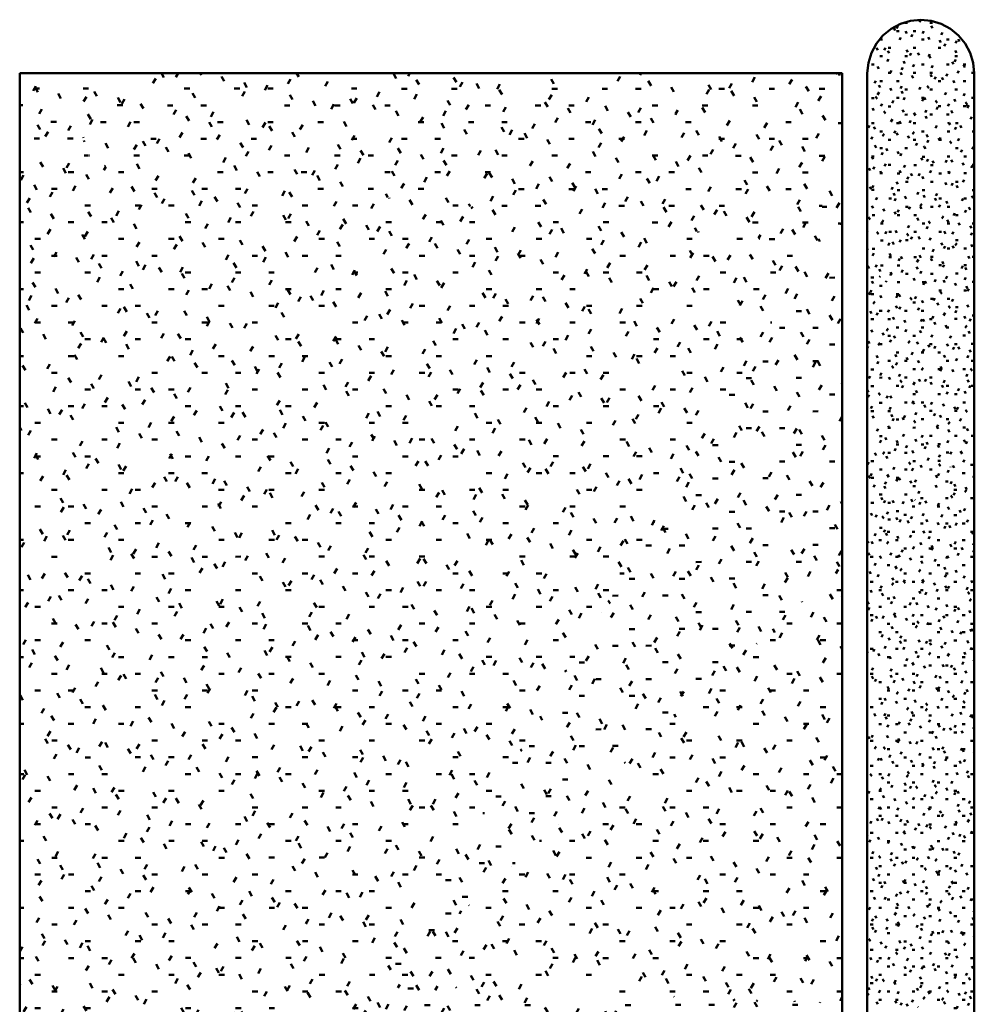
# Model space of a CAD drawing. Header units: millimetres. Extents: x -44271 to 51900, y -56710 to 25730.
# Tile 15 of 61: x -20922 to -15122, y -30965 to -24982. Entities that reach past the tile are written whole.
import ezdxf

# ---------------------------------------------------------------- set-up
doc = ezdxf.new("R2010")
doc.units = ezdxf.units.MM
doc.layers.add('A-DETL-MBND', color=5, linetype='Continuous', lineweight=50)

msp = doc.modelspace()

# ---------------------------------------------------------------- hatches: boundary and pattern name
at = {"layer": 'A-DETL-MBND'}
h = msp.add_hatch(dxfattribs=at)
h.set_pattern_fill('FP_383', color=256, style=0, pattern_type=2)
h.set_pattern_definition([(0.09264, (-41.146, 12.375), (202.65562, 51.115735), [16.719, -135.273, 16.719, -945.898]), (0.09264, (-41.146, 12.375), (202.65562, 51.115735), [-168.711, -135.273, 16.719, -287.265, -506.641]), (0.09264, (-41.146, 12.375), (202.65562, 51.115735), [-607.969, 16.719, -135.273, 16.719, -337.929]), (0.09264, (-41.146, 12.375), (202.65562, 51.115735), [-776.68, -84.609, 16.719, -236.601]), (119.963, (34.85, 37.89), (-145.20494, 150.30419), [16.738, -135.426, 16.738, -946.966]), (119.963, (34.85, 37.89), (-145.20494, 150.30419), [-168.902, -135.426, 16.738, -287.59, -507.213]), (119.963, (34.85, 37.89), (-145.20494, 150.30419), [-608.655, 16.738, -135.426, 16.738, -338.311]), (119.963, (34.85, 37.89), (-145.20494, 150.30419), [-777.557, -84.705, 16.738, -236.868]), (240.084, (60.18, 139.51), (-57.45028, -201.42062), [16.761, -135.615, -965.053]), (240.084, (60.18, 139.51), (-57.45028, -201.42062), [-152.377, 16.761, -135.615, -812.676]), (240.084, (60.18, 139.51), (-57.45028, -201.42062), [-304.754, 16.761, -287.992, -507.923]), (240.084, (60.18, 139.51), (-57.45028, -201.42062), [-609.507, 16.761, -135.615, -355.546]), (240.084, (60.18, 139.51), (-57.45028, -201.42062), [-761.884, 16.761, -84.823, -253.961]), (240.084, (60.18, 139.51), (-57.45028, -201.42062), [-863.468, 16.761, -237.2])])
h.paths.add_polyline_path([(-15771.6, -26069.8), (-15121.6, -25469.1), (-15121.6, -25306.8), (-15127.8, -25243.4), (-15146.3, -25182.5), (-15176.3, -25126.3), (-15216.8, -25077), (-15266, -25036.6), (-15322.2, -25006.6), (-15383.2, -24988.1), (-15446.6, -24981.8), (-15510, -24988.1), (-15570.9, -25006.6), (-15627.1, -25036.6), (-15676.4, -25077), (-15716.8, -25126.3), (-15746.8, -25182.5), (-15765.3, -25243.4), (-15771.6, -25306.8), (-15771.6, -25794.7)])
h = msp.add_hatch(dxfattribs=at)
h.set_pattern_fill('FP_603', color=256, style=0, pattern_type=2)
h.set_pattern_definition([(359.99343, (-10.13, -2.96), (406.32065, 101.5514), [33.521, -271.219, -1930.021]), (359.99343, (-10.13, -2.96), (406.32065, 101.5514), [-304.74, 33.521, -271.219, -1625.281]), (359.99343, (-10.13, -2.96), (406.32065, 101.5514), [-609.48, 33.521, -575.959, -1015.8]), (359.99343, (-10.13, -2.96), (406.32065, 101.5514), [-1218.961, 33.521, -271.219, -711.06]), (359.99343, (-10.13, -2.96), (406.32065, 101.5514), [-1523.701, 33.521, -169.639, -507.9]), (359.99343, (-10.13, -2.96), (406.32065, 101.5514), [-1726.861, 33.521, -474.379]), (119.994, (142.24, 47.83), (-291.13182, 301.18022), [33.528, -271.269, -1930.377]), (119.994, (142.24, 47.83), (-291.13182, 301.18022), [-304.796, 33.528, -271.269, -1625.58]), (119.994, (142.24, 47.83), (-291.13182, 301.18022), [-609.593, 33.528, -576.065, -1015.988]), (119.994, (142.24, 47.83), (-291.13182, 301.18022), [-1219.185, 33.528, -271.269, -711.191]), (119.994, (142.24, 47.83), (-291.13182, 301.18022), [-1523.982, 33.528, -169.67, -507.994]), (119.994, (142.24, 47.83), (-291.13182, 301.18022), [-1727.179, 33.528, -474.466]), (240.003, (193.03, 251.02), (-115.1874, -402.73297), [33.524, -271.242, -1930.185]), (240.003, (193.03, 251.02), (-115.1874, -402.73297), [-304.766, 33.524, -271.242, -1625.419]), (240.003, (193.03, 251.02), (-115.1874, -402.73297), [-609.532, 33.524, -576.008, -1015.887]), (240.003, (193.03, 251.02), (-115.1874, -402.73297), [-1219.064, 33.524, -271.242, -711.121]), (240.003, (193.03, 251.02), (-115.1874, -402.73297), [-1523.83, 33.524, -169.653, -507.943]), (240.003, (193.03, 251.02), (-115.1874, -402.73297), [-1727.008, 33.524, -474.419])])
h.paths.add_polyline_path([(-20516.1, -25862.2), (-20576.1, -25306.8), (-20921.6, -25306.8), (-20921.6, -25698.7), (-20683.5, -25794.7)])
h = msp.add_hatch(dxfattribs=at)
h.set_pattern_fill('FP_620', color=256, style=0, pattern_type=2)
h.set_pattern_definition([(359.9879, (-23.12, -5.26), (406.21146, 101.51215), [33.512, -271.146, -1929.504]), (359.9879, (-23.12, -5.26), (406.21146, 101.51215), [-304.659, 33.512, -271.146, -1624.846]), (359.9879, (-23.12, -5.26), (406.21146, 101.51215), [-609.317, 33.512, -575.805, -1015.529]), (359.9879, (-23.12, -5.26), (406.21146, 101.51215), [-1218.634, 33.512, -271.146, -710.87]), (359.9879, (-23.12, -5.26), (406.21146, 101.51215), [-1523.293, 33.512, -169.593, -507.764]), (359.9879, (-23.12, -5.26), (406.21146, 101.51215), [-1726.399, 33.512, -474.252]), (119.986, (129.2, 45.5), (-291.05312, 301.20738), [33.527, -271.26, -1930.318]), (119.986, (129.2, 45.5), (-291.05312, 301.20738), [-304.787, 33.527, -271.26, -1625.531]), (119.986, (129.2, 45.5), (-291.05312, 301.20738), [-609.574, 33.527, -576.048, -1015.957]), (119.986, (129.2, 45.5), (-291.05312, 301.20738), [-1219.148, 33.527, -271.26, -711.17]), (119.986, (129.2, 45.5), (-291.05312, 301.20738), [-1523.935, 33.527, -169.665, -507.978]), (119.986, (129.2, 45.5), (-291.05312, 301.20738), [-1727.127, 33.527, -474.452]), (240.008, (179.98, 248.69), (-115.15797, -402.71893), [33.52, -271.211, -1929.965]), (240.008, (179.98, 248.69), (-115.15797, -402.71893), [-304.731, 33.52, -271.211, -1625.233]), (240.008, (179.98, 248.69), (-115.15797, -402.71893), [-609.463, 33.52, -575.942, -1015.771]), (240.008, (179.98, 248.69), (-115.15797, -402.71893), [-1218.925, 33.52, -271.211, -711.04]), (240.008, (179.98, 248.69), (-115.15797, -402.71893), [-1523.656, 33.52, -169.634, -507.885]), (240.008, (179.98, 248.69), (-115.15797, -402.71893), [-1726.811, 33.52, -474.365])])
h.paths.add_polyline_path([(-20516.1, -25862.2), (-20344.9, -25306.8), (-20576.1, -25306.8), (-20523.4, -25794.7)])
h = msp.add_hatch(dxfattribs=at)
h.set_pattern_fill('FP_622', color=256, style=0, pattern_type=2)
h.set_pattern_definition([(359.98817, (-13.31, -6.32), (406.31197, 101.5111), [33.521, -271.213, -1929.981]), (359.98817, (-13.31, -6.32), (406.31197, 101.5111), [-304.734, 33.521, -271.213, -1625.247]), (359.98817, (-13.31, -6.32), (406.31197, 101.5111), [-609.468, 33.521, -575.947, -1015.779]), (359.98817, (-13.31, -6.32), (406.31197, 101.5111), [-1218.935, 33.521, -271.213, -711.046]), (359.98817, (-13.31, -6.32), (406.31197, 101.5111), [-1523.669, 33.521, -169.635, -507.89]), (359.98817, (-13.31, -6.32), (406.31197, 101.5111), [-1726.825, 33.521, -474.369]), (119.993, (139.06, 44.44), (-291.1255, 301.19746), [33.528, -271.272, -1930.397]), (119.993, (139.06, 44.44), (-291.1255, 301.19746), [-304.799, 33.528, -271.272, -1625.597]), (119.993, (139.06, 44.44), (-291.1255, 301.19746), [-609.599, 33.528, -576.071, -1015.998]), (119.993, (139.06, 44.44), (-291.1255, 301.19746), [-1219.198, 33.528, -271.272, -711.199]), (119.993, (139.06, 44.44), (-291.1255, 301.19746), [-1523.997, 33.528, -169.672, -507.999]), (119.993, (139.06, 44.44), (-291.1255, 301.19746), [-1727.197, 33.528, -474.471]), (240.001, (189.85, 247.62), (-115.18858, -402.70867), [33.522, -271.223, -1930.052]), (240.001, (189.85, 247.62), (-115.18858, -402.70867), [-304.745, 33.522, -271.223, -1625.307]), (240.001, (189.85, 247.62), (-115.18858, -402.70867), [-609.49, 33.522, -575.968, -1015.817]), (240.001, (189.85, 247.62), (-115.18858, -402.70867), [-1218.98, 33.522, -271.223, -711.072]), (240.001, (189.85, 247.62), (-115.18858, -402.70867), [-1523.725, 33.522, -169.641, -507.908]), (240.001, (189.85, 247.62), (-115.18858, -402.70867), [-1726.888, 33.522, -474.386])])
h.paths.add_polyline_path([(-16073.1, -26348.4), (-17205.6, -25306.8), (-20344.9, -25306.8), (-20516.1, -25862.2), (-17329.9, -26210.9)])
h = msp.add_hatch(dxfattribs=at)
h.set_pattern_fill('FP_619', color=256, style=0, pattern_type=2)
h.set_pattern_definition([(359.98612, (-15.03, -7.59), (406.3026, 101.49558), [33.52, -271.207, -1929.937]), (359.98612, (-15.03, -7.59), (406.3026, 101.49558), [-304.727, 33.52, -271.207, -1625.21]), (359.98612, (-15.03, -7.59), (406.3026, 101.49558), [-609.454, 33.52, -575.934, -1015.756]), (359.98612, (-15.03, -7.59), (406.3026, 101.49558), [-1218.908, 33.52, -271.207, -711.029]), (359.98612, (-15.03, -7.59), (406.3026, 101.49558), [-1523.634, 33.52, -169.631, -507.878]), (359.98612, (-15.03, -7.59), (406.3026, 101.49558), [-1726.786, 33.52, -474.358]), (119.992, (137.34, 43.17), (-291.11815, 301.2049), [33.528, -271.272, -1930.398]), (119.992, (137.34, 43.17), (-291.11815, 301.2049), [-304.8, 33.528, -271.272, -1625.598]), (119.992, (137.34, 43.17), (-291.11815, 301.2049), [-609.599, 33.528, -576.071, -1015.999]), (119.992, (137.34, 43.17), (-291.11815, 301.2049), [-1219.199, 33.528, -271.272, -711.199]), (119.992, (137.34, 43.17), (-291.11815, 301.2049), [-1523.999, 33.528, -169.672, -508]), (119.992, (137.34, 43.17), (-291.11815, 301.2049), [-1727.198, 33.528, -474.472]), (240.001, (188.12, 246.35), (-115.1836, -402.7), [33.521, -271.215, -1929.993]), (240.001, (188.12, 246.35), (-115.1836, -402.7), [-304.736, 33.521, -271.215, -1625.257]), (240.001, (188.12, 246.35), (-115.1836, -402.7), [-609.472, 33.521, -575.951, -1015.786]), (240.001, (188.12, 246.35), (-115.1836, -402.7), [-1218.943, 33.521, -271.215, -711.05]), (240.001, (188.12, 246.35), (-115.1836, -402.7), [-1523.679, 33.521, -169.636, -507.893]), (240.001, (188.12, 246.35), (-115.1836, -402.7), [-1726.836, 33.521, -474.372])])
h.paths.add_polyline_path([(-16073.1, -26348.4), (-15952.9, -25306.8), (-17205.6, -25306.8), (-16222.7, -26210.9)])
h = msp.add_hatch(dxfattribs=at)
h.set_pattern_fill('FP_624', color=256, style=0, pattern_type=2)
h.set_pattern_definition([(0.09264, (-40.45, 12.17), (405.31224, 102.23047), [33.438, -270.546, 33.438, -1891.796]), (0.09264, (-40.45, 12.17), (405.31224, 102.23047), [-337.423, -270.546, 33.438, -574.53, -1013.281]), (0.09264, (-40.45, 12.17), (405.31224, 102.23047), [-1215.937, 33.438, -270.546, 33.438, -675.859]), (0.09264, (-40.45, 12.17), (405.31224, 102.23047), [-1553.36, -169.218, 33.438, -473.202]), (119.963, (111.54, 63.2), (-290.41074, 300.6079), [33.476, -270.852, 33.476, -1893.932]), (119.963, (111.54, 63.2), (-290.41074, 300.6079), [-337.804, -270.852, 33.476, -575.179, -1014.425]), (119.963, (111.54, 63.2), (-290.41074, 300.6079), [-1217.311, 33.476, -270.852, 33.476, -676.622]), (119.963, (111.54, 63.2), (-290.41074, 300.6079), [-1555.114, -169.409, 33.476, -473.737]), (240.084, (162.2, 266.43), (-114.8997, -402.84173), [33.523, -271.231, -1930.106]), (240.084, (162.2, 266.43), (-114.8997, -402.84173), [-304.754, 33.523, -271.231, -1625.352]), (240.084, (162.2, 266.43), (-114.8997, -402.84173), [-609.507, 33.523, -575.984, -1015.845]), (240.084, (162.2, 266.43), (-114.8997, -402.84173), [-1219.014, 33.523, -271.231, -711.092]), (240.084, (162.2, 266.43), (-114.8997, -402.84173), [-1523.768, 33.523, -169.646, -507.923]), (240.084, (162.2, 266.43), (-114.8997, -402.84173), [-1726.937, 33.523, -474.4])])
h.paths.add_polyline_path([(-16073.1, -26348.4), (-15924.3, -26210.9), (-15924.3, -25306.8), (-15952.9, -25306.8), (-16068.6, -26309.1)])
h = msp.add_hatch(dxfattribs=at)
h.set_pattern_fill('FP_377', color=256, style=0, pattern_type=2)
h.set_pattern_definition([(0.11135, (-39.92, 13.28), (202.608924, 51.17685), [16.715, -135.242, 16.715, -945.679]), (0.11135, (-39.92, 13.28), (202.608924, 51.17685), [-168.672, -135.242, 16.715, -287.199, -506.523]), (0.11135, (-39.92, 13.28), (202.608924, 51.17685), [-607.828, 16.715, -135.242, 16.715, -337.851]), (0.11135, (-39.92, 13.28), (202.608924, 51.17685), [-776.5, -84.589, 16.715, -236.546]), (119.964, (36.06, 38.82), (-145.17236, 150.24461), [16.734, -135.391, 16.734, -946.721]), (119.964, (36.06, 38.82), (-145.17236, 150.24461), [-168.858, -135.391, 16.734, -287.515, -507.081]), (119.964, (36.06, 38.82), (-145.17236, 150.24461), [-608.498, 16.734, -135.391, 16.734, -338.223]), (119.964, (36.06, 38.82), (-145.17236, 150.24461), [-777.356, -84.683, 16.734, -236.807]), (240.092, (61.384, 140.435), (-57.43839, -201.42276), [16.762, -135.618, -965.075]), (240.092, (61.384, 140.435), (-57.43839, -201.42276), [-152.38, 16.762, -135.618, -812.695]), (240.092, (61.384, 140.435), (-57.43839, -201.42276), [-304.761, 16.762, -287.999, -507.934]), (240.092, (61.384, 140.435), (-57.43839, -201.42276), [-609.521, 16.762, -135.618, -355.554]), (240.092, (61.384, 140.435), (-57.43839, -201.42276), [-761.902, 16.762, -84.825, -253.967]), (240.092, (61.384, 140.435), (-57.43839, -201.42276), [-863.488, 16.762, -237.205])])
h.paths.add_polyline_path([(-15121.6, -26849.4), (-15121.6, -25469.1), (-15771.6, -26069.8), (-15771.6, -26507.2)])
h = msp.add_hatch(dxfattribs=at)
h.set_pattern_fill('FP_599', color=256, style=0, pattern_type=2)
h.set_pattern_definition([(359.99997, (-5.51, -0.01), (406.33805, 101.5998), [33.523, -271.23, 33.523, -1896.582]), (359.99997, (-5.51, -0.01), (406.33805, 101.5998), [-338.276, -271.23, 33.523, -575.984, -1015.844]), (359.99997, (-5.51, -0.01), (406.33805, 101.5998), [-1219.013, 33.523, -271.23, 33.523, -677.568]), (359.99997, (-5.51, -0.01), (406.33805, 101.5998), [-1557.29, -169.646, 33.523, -474.399]), (119.996, (146.87, 50.79), (-291.14226, 301.15394), [33.527, -271.262, -1930.327]), (119.996, (146.87, 50.79), (-291.14226, 301.15394), [-304.788, 33.527, -271.262, -1625.538]), (119.996, (146.87, 50.79), (-291.14226, 301.15394), [-609.577, 33.527, -576.05, -1015.961]), (119.996, (146.87, 50.79), (-291.14226, 301.15394), [-1219.154, 33.527, -271.262, -711.173]), (119.996, (146.87, 50.79), (-291.14226, 301.15394), [-1523.942, 33.527, -169.666, -507.981]), (119.996, (146.87, 50.79), (-291.14226, 301.15394), [-1727.134, 33.527, -474.454]), (240.004, (197.66, 253.99), (-115.1931, -402.75304), [33.527, -271.262, -1930.326]), (240.004, (197.66, 253.99), (-115.1931, -402.75304), [-304.788, 33.527, -271.262, -1625.537]), (240.004, (197.66, 253.99), (-115.1931, -402.75304), [-609.577, 33.527, -576.05, -1015.961]), (240.004, (197.66, 253.99), (-115.1931, -402.75304), [-1219.153, 33.527, -271.262, -711.173]), (240.004, (197.66, 253.99), (-115.1931, -402.75304), [-1523.941, 33.527, -169.665, -507.98]), (240.004, (197.66, 253.99), (-115.1931, -402.75304), [-1727.133, 33.527, -474.454])])
h.paths.add_polyline_path([(-20921.6, -26154.8), (-20516.1, -25862.2), (-20921.6, -25698.7), (-20921.6, -25794.7)])
h = msp.add_hatch(dxfattribs=at)
h.set_pattern_fill('FP_601', color=256, style=0, pattern_type=2)
h.set_pattern_definition([(0.00183, (-5.54, 0.5), (406.32875, 101.61298), [33.522, -271.224, 33.522, -1896.539]), (0.00183, (-5.54, 0.5), (406.32875, 101.61298), [-338.269, -271.224, 33.522, -575.971, -1015.821]), (0.00183, (-5.54, 0.5), (406.32875, 101.61298), [-1218.986, 33.522, -271.224, 33.522, -677.553]), (0.00183, (-5.54, 0.5), (406.32875, 101.61298), [-1557.254, -169.642, 33.522, -474.389]), (119.996, (146.83, 51.31), (-291.13627, 301.14354), [33.526, -271.256, -1930.286]), (119.996, (146.83, 51.31), (-291.13627, 301.14354), [-304.782, 33.526, -271.256, -1625.504]), (119.996, (146.83, 51.31), (-291.13627, 301.14354), [-609.564, 33.526, -576.038, -1015.94]), (119.996, (146.83, 51.31), (-291.13627, 301.14354), [-1219.128, 33.526, -271.256, -711.158]), (119.996, (146.83, 51.31), (-291.13627, 301.14354), [-1523.91, 33.526, -169.662, -507.97]), (119.996, (146.83, 51.31), (-291.13627, 301.14354), [-1727.098, 33.526, -474.444]), (240.005, (197.62, 254.51), (-115.19016, -402.75614), [33.527, -271.264, -1930.34]), (240.005, (197.62, 254.51), (-115.19016, -402.75614), [-304.79, 33.527, -271.264, -1625.549]), (240.005, (197.62, 254.51), (-115.19016, -402.75614), [-609.581, 33.527, -576.054, -1015.968]), (240.005, (197.62, 254.51), (-115.19016, -402.75614), [-1219.162, 33.527, -271.264, -711.178]), (240.005, (197.62, 254.51), (-115.19016, -402.75614), [-1523.952, 33.527, -169.667, -507.984]), (240.005, (197.62, 254.51), (-115.19016, -402.75614), [-1727.146, 33.527, -474.457])])
h.paths.add_polyline_path([(-18717.1, -30840.3), (-20516.1, -25862.2), (-20921.6, -26154.8), (-20921.6, -29045.7), (-20228.7, -29609.7)])
h = msp.add_hatch(dxfattribs=at)
h.set_pattern_fill('FP_616', color=256, style=0, pattern_type=2)
h.set_pattern_definition([(0.00156, (-6.3, 0.45), (406.32223, 101.61106), [33.522, -271.22, 33.522, -1896.507]), (0.00156, (-6.3, 0.45), (406.32223, 101.61106), [-338.263, -271.22, 33.522, -575.961, -1015.805]), (0.00156, (-6.3, 0.45), (406.32223, 101.61106), [-1218.966, 33.522, -271.22, 33.522, -677.542]), (0.00156, (-6.3, 0.45), (406.32223, 101.61106), [-1557.229, -169.639, 33.522, -474.381]), (119.996, (146.07, 51.25), (-291.1344, 301.1423), [33.526, -271.256, -1930.283]), (119.996, (146.07, 51.25), (-291.1344, 301.1423), [-304.782, 33.526, -271.256, -1625.502]), (119.996, (146.07, 51.25), (-291.1344, 301.1423), [-609.563, 33.526, -576.037, -1015.938]), (119.996, (146.07, 51.25), (-291.1344, 301.1423), [-1219.126, 33.526, -271.256, -711.157]), (119.996, (146.07, 51.25), (-291.1344, 301.1423), [-1523.908, 33.526, -169.662, -507.969]), (119.996, (146.07, 51.25), (-291.1344, 301.1423), [-1727.095, 33.526, -474.443]), (240.005, (196.86, 254.45), (-115.19053, -402.75478), [33.527, -271.262, -1930.329]), (240.005, (196.86, 254.45), (-115.19053, -402.75478), [-304.789, 33.527, -271.262, -1625.54]), (240.005, (196.86, 254.45), (-115.19053, -402.75478), [-609.577, 33.527, -576.051, -1015.962]), (240.005, (196.86, 254.45), (-115.19053, -402.75478), [-1219.155, 33.527, -271.262, -711.174]), (240.005, (196.86, 254.45), (-115.19053, -402.75478), [-1523.944, 33.527, -169.666, -507.981]), (240.005, (196.86, 254.45), (-115.19053, -402.75478), [-1727.136, 33.527, -474.454])])
h.paths.add_polyline_path([(-18717.1, -30840.3), (-16073.1, -26348.4), (-20516.1, -25862.2), (-19635, -28300.3)])
h = msp.add_hatch(dxfattribs=at)
h.set_pattern_fill('FP_621', color=256, style=0, pattern_type=2)
h.set_pattern_definition([(0.11135, (-39.2, 13.04), (405.21785, 102.3547), [33.431, -270.484, -1924.789]), (0.11135, (-39.2, 13.04), (405.21785, 102.3547), [-303.914, 33.431, -270.484, -1620.875]), (0.11135, (-39.2, 13.04), (405.21785, 102.3547), [-607.828, 33.431, -574.398, -1013.047]), (0.11135, (-39.2, 13.04), (405.21785, 102.3547), [-1215.656, 33.431, -270.484, -709.133]), (0.11135, (-39.2, 13.04), (405.21785, 102.3547), [-1519.57, 33.431, -169.179, -506.523]), (0.11135, (-39.2, 13.04), (405.21785, 102.3547), [-1722.18, 33.431, -473.093]), (119.964, (112.76, 64.12), (-290.34336, 300.48886), [33.467, -270.781, -1926.909]), (119.964, (112.76, 64.12), (-290.34336, 300.48886), [-304.249, 33.467, -270.781, -1622.66]), (119.964, (112.76, 64.12), (-290.34336, 300.48886), [-608.498, 33.467, -575.03, -1014.163]), (119.964, (112.76, 64.12), (-290.34336, 300.48886), [-1216.995, 33.467, -270.781, -709.914]), (119.964, (112.76, 64.12), (-290.34336, 300.48886), [-1521.244, 33.467, -169.365, -507.081]), (119.964, (112.76, 64.12), (-290.34336, 300.48886), [-1724.076, 33.467, -473.614]), (240.092, (163.41, 267.35), (-114.8759, -402.84602), [33.524, -271.237, -1930.151]), (240.092, (163.41, 267.35), (-114.8759, -402.84602), [-304.761, 33.524, -271.237, -1625.39]), (240.092, (163.41, 267.35), (-114.8759, -402.84602), [-609.521, 33.524, -575.998, -1015.869]), (240.092, (163.41, 267.35), (-114.8759, -402.84602), [-1219.042, 33.524, -271.237, -711.108]), (240.092, (163.41, 267.35), (-114.8759, -402.84602), [-1523.803, 33.524, -169.65, -507.934]), (240.092, (163.41, 267.35), (-114.8759, -402.84602), [-1726.977, 33.524, -474.411])])
h.paths.add_polyline_path([(-15924.3, -26426.8), (-15924.3, -26210.9), (-16073.1, -26348.4), (-15952.9, -26411.7)])
h = msp.add_hatch(dxfattribs=at)
h.set_pattern_fill('FP_623', color=256, style=0, pattern_type=2)
h.set_pattern_definition([(0.17747, (17.55, -13.1), (405.55872, 102.73868), [33.459, -270.712, -1926.414]), (0.17747, (17.55, -13.1), (405.55872, 102.73868), [-304.171, 33.459, -270.712, -1622.243]), (0.17747, (17.55, -13.1), (405.55872, 102.73868), [-608.341, 33.459, -574.882, -1013.902]), (0.17747, (17.55, -13.1), (405.55872, 102.73868), [-1216.682, 33.459, -270.712, -709.731]), (0.17747, (17.55, -13.1), (405.55872, 102.73868), [-1520.853, 33.459, -169.322, -506.951]), (0.17747, (17.55, -13.1), (405.55872, 102.73868), [-1723.633, 33.459, -473.492]), (120.022, (169.64, 38.12), (-290.5872, 299.90273), [33.437, -270.533, -1925.144]), (120.022, (169.64, 38.12), (-290.5872, 299.90273), [-303.97, 33.437, -270.533, -1621.174]), (120.022, (169.64, 38.12), (-290.5872, 299.90273), [-607.94, 33.437, -574.503, -1013.234]), (120.022, (169.64, 38.12), (-290.5872, 299.90273), [-1215.88, 33.437, -270.533, -709.264]), (120.022, (169.64, 38.12), (-290.5872, 299.90273), [-1519.85, 33.437, -169.21, -506.617]), (120.022, (169.64, 38.12), (-290.5872, 299.90273), [-1722.497, 33.437, -473.18]), (240.067, (220.33, 241.24), (-114.97328, -402.64367), [33.526, -271.26, -1930.313]), (240.067, (220.33, 241.24), (-114.97328, -402.64367), [-304.786, 33.526, -271.26, -1625.526]), (240.067, (220.33, 241.24), (-114.97328, -402.64367), [-609.572, 33.526, -576.046, -1015.954]), (240.067, (220.33, 241.24), (-114.97328, -402.64367), [-1219.145, 33.526, -271.26, -711.168]), (240.067, (220.33, 241.24), (-114.97328, -402.64367), [-1523.931, 33.526, -169.664, -507.977]), (240.067, (220.33, 241.24), (-114.97328, -402.64367), [-1727.122, 33.526, -474.451])])
h.paths.add_polyline_path([(-18717.1, -30840.3), (-15924.3, -28300.3), (-15924.3, -26426.8), (-16073.1, -26348.4), (-18573.5, -30596.3)])
h = msp.add_hatch(dxfattribs=at)
h.set_pattern_fill('FP_379', color=256, style=0, pattern_type=2)
h.set_pattern_definition([(0.17747, (16.946, -12.64), (202.77986, 51.36934), [16.729, -135.356, 16.729, -946.478]), (0.17747, (16.946, -12.64), (202.77986, 51.36934), [-168.815, -135.356, 16.729, -287.441, -506.951]), (0.17747, (16.946, -12.64), (202.77986, 51.36934), [-608.341, 16.729, -135.356, 16.729, -338.136]), (0.17747, (16.946, -12.64), (202.77986, 51.36934), [-777.156, -84.661, 16.729, -236.746]), (120.022, (92.99, 12.965), (-145.29403, 149.951115), [16.718, -135.267, 16.718, -945.854]), (120.022, (92.99, 12.965), (-145.29403, 149.951115), [-168.703, -135.267, 16.718, -287.252, -506.617]), (120.022, (92.99, 12.965), (-145.29403, 149.951115), [-607.94, 16.718, -135.267, 16.718, -337.913]), (120.022, (92.99, 12.965), (-145.29403, 149.951115), [-776.644, -84.605, 16.718, -236.59]), (240.067, (118.336, 114.526), (-57.48596, -201.32165), [16.763, -135.63, -965.156]), (240.067, (118.336, 114.526), (-57.48596, -201.32165), [-152.393, 16.763, -135.63, -812.763]), (240.067, (118.336, 114.526), (-57.48596, -201.32165), [-304.786, 16.763, -288.023, -507.977]), (240.067, (118.336, 114.526), (-57.48596, -201.32165), [-609.572, 16.763, -135.63, -355.584]), (240.067, (118.336, 114.526), (-57.48596, -201.32165), [-761.966, 16.763, -84.832, -253.989]), (240.067, (118.336, 114.526), (-57.48596, -201.32165), [-863.561, 16.763, -237.225])])
h.paths.add_polyline_path([(-15771.6, -28161.4), (-15121.6, -27570.2), (-15121.6, -26849.4), (-15771.6, -26507.2), (-15771.6, -26849.4)])
h = msp.add_hatch(dxfattribs=at)
h.set_pattern_fill('FP_376', color=256, style=0, pattern_type=2)
h.set_pattern_definition([(359.99609, (-7.797, -1.82), (203.170466, 50.786135), [16.762, -135.616, 16.762, -948.297]), (359.99609, (-7.797, -1.82), (203.170466, 50.786135), [-169.139, -135.616, 16.762, -287.994, -507.926]), (359.99609, (-7.797, -1.82), (203.170466, 50.786135), [-609.511, 16.762, -135.616, 16.762, -338.786]), (359.99609, (-7.797, -1.82), (203.170466, 50.786135), [-778.65, -84.824, 16.762, -237.201]), (119.996, (68.39, 23.576), (-145.574016, 150.58396), [16.764, -135.634, 16.764, -948.424]), (119.996, (68.39, 23.576), (-145.574016, 150.58396), [-169.162, -135.634, 16.764, -288.032, -507.993]), (119.996, (68.39, 23.576), (-145.574016, 150.58396), [-609.592, 16.764, -135.634, 16.764, -338.832]), (119.996, (68.39, 23.576), (-145.574016, 150.58396), [-778.754, -84.835, 16.764, -237.233]), (240.002, (93.79, 125.173), (-57.598844, -201.37031), [16.763, -135.626, -965.13]), (240.002, (93.79, 125.173), (-57.598844, -201.37031), [-152.389, 16.763, -135.626, -812.741]), (240.002, (93.79, 125.173), (-57.598844, -201.37031), [-304.778, 16.763, -288.015, -507.963]), (240.002, (93.79, 125.173), (-57.598844, -201.37031), [-609.556, 16.763, -135.626, -355.574]), (240.002, (93.79, 125.173), (-57.598844, -201.37031), [-761.945, 16.763, -84.83, -253.982]), (240.002, (93.79, 125.173), (-57.598844, -201.37031), [-863.538, 16.763, -237.219])])
h.paths.add_polyline_path([(-15121.6, -30996), (-15121.6, -27570.2), (-15771.6, -28161.4), (-15771.6, -30967.9)])
h = msp.add_hatch(dxfattribs=at)
h.set_pattern_fill('FP_618', color=256, style=0, pattern_type=2)
h.set_pattern_definition([(359.9961, (-7.63, -1.78), (406.34093, 101.57127), [33.523, -271.232, -1930.117]), (359.9961, (-7.63, -1.78), (406.34093, 101.57127), [-304.755, 33.523, -271.232, -1625.362]), (359.9961, (-7.63, -1.78), (406.34093, 101.57127), [-609.511, 33.523, -575.988, -1015.851]), (359.9961, (-7.63, -1.78), (406.34093, 101.57127), [-1219.022, 33.523, -271.232, -711.096]), (359.9961, (-7.63, -1.78), (406.34093, 101.57127), [-1523.777, 33.523, -169.647, -507.926]), (359.9961, (-7.63, -1.78), (406.34093, 101.57127), [-1726.947, 33.523, -474.403]), (119.996, (144.74, 49.01), (-291.14803, 301.16793), [33.528, -271.268, -1930.375]), (119.996, (144.74, 49.01), (-291.14803, 301.16793), [-304.796, 33.528, -271.268, -1625.579]), (119.996, (144.74, 49.01), (-291.14803, 301.16793), [-609.592, 33.528, -576.065, -1015.987]), (119.996, (144.74, 49.01), (-291.14803, 301.16793), [-1219.184, 33.528, -271.268, -711.191]), (119.996, (144.74, 49.01), (-291.14803, 301.16793), [-1523.98, 33.528, -169.67, -507.993]), (119.996, (144.74, 49.01), (-291.14803, 301.16793), [-1727.178, 33.528, -474.466]), (240.002, (195.54, 252.2), (-115.1977, -402.74062), [33.526, -271.252, -1930.261]), (240.002, (195.54, 252.2), (-115.1977, -402.74062), [-304.778, 33.526, -271.252, -1625.483]), (240.002, (195.54, 252.2), (-115.1977, -402.74062), [-609.556, 33.526, -576.03, -1015.927]), (240.002, (195.54, 252.2), (-115.1977, -402.74062), [-1219.112, 33.526, -271.252, -711.149]), (240.002, (195.54, 252.2), (-115.1977, -402.74062), [-1523.89, 33.526, -169.66, -507.963]), (240.002, (195.54, 252.2), (-115.1977, -402.74062), [-1727.075, 33.526, -474.438])])
h.paths.add_polyline_path([(-15924.3, -30961.3), (-15924.3, -28300.3), (-18717.1, -30840.3), (-16250.2, -30947.1)])
h = msp.add_hatch(dxfattribs=at)
h.set_pattern_fill('FP_600', color=256, style=0, pattern_type=2)
h.set_pattern_definition([(0.00263, (-4.65, 0.65), (406.33334, 101.61865), [33.523, -271.228, 33.523, -1896.562]), (0.00263, (-4.65, 0.65), (406.33334, 101.61865), [-338.273, -271.228, 33.523, -575.978, -1015.834]), (0.00263, (-4.65, 0.65), (406.33334, 101.61865), [-1219.001, 33.523, -271.228, 33.523, -677.561]), (0.00263, (-4.65, 0.65), (406.33334, 101.61865), [-1557.274, -169.644, 33.523, -474.395]), (119.997, (147.73, 51.46), (-291.1419, 301.1371), [33.526, -271.255, -1930.278]), (119.997, (147.73, 51.46), (-291.1419, 301.1371), [-304.781, 33.526, -271.255, -1625.497]), (119.997, (147.73, 51.46), (-291.1419, 301.1371), [-609.562, 33.526, -576.036, -1015.936]), (119.997, (147.73, 51.46), (-291.1419, 301.1371), [-1219.123, 33.526, -271.255, -711.155]), (119.997, (147.73, 51.46), (-291.1419, 301.1371), [-1523.904, 33.526, -169.661, -507.968]), (119.997, (147.73, 51.46), (-291.1419, 301.1371), [-1727.091, 33.526, -474.442]), (240.005, (198.52, 254.66), (-115.19066, -402.757), [33.527, -271.266, -1930.355]), (240.005, (198.52, 254.66), (-115.19066, -402.757), [-304.793, 33.527, -271.266, -1625.562]), (240.005, (198.52, 254.66), (-115.19066, -402.757), [-609.586, 33.527, -576.059, -1015.976]), (240.005, (198.52, 254.66), (-115.19066, -402.757), [-1219.171, 33.527, -271.266, -711.183]), (240.005, (198.52, 254.66), (-115.19066, -402.757), [-1523.964, 33.527, -169.668, -507.988]), (240.005, (198.52, 254.66), (-115.19066, -402.757), [-1727.16, 33.527, -474.461])])
h.paths.add_polyline_path([(-19397, -31861.4), (-18717.1, -30840.3), (-20921.6, -29045.7), (-20921.6, -29915.7), (-20113.4, -30947.1)])
h = msp.add_hatch(dxfattribs=at)
h.set_pattern_fill('FP_602', color=256, style=0, pattern_type=2)
h.set_pattern_definition([(0.0027, (-4.55, 0.66), (406.33423, 101.61908), [33.523, -271.228, 33.523, -1896.565]), (0.0027, (-4.55, 0.66), (406.33423, 101.61908), [-338.273, -271.228, 33.523, -575.979, -1015.836]), (0.0027, (-4.55, 0.66), (406.33423, 101.61908), [-1219.003, 33.523, -271.228, 33.523, -677.562]), (0.0027, (-4.55, 0.66), (406.33423, 101.61908), [-1557.276, -169.645, 33.523, -474.395]), (119.997, (147.82, 51.47), (-291.14275, 301.1366), [33.526, -271.255, -1930.278]), (119.997, (147.82, 51.47), (-291.14275, 301.1366), [-304.781, 33.526, -271.255, -1625.497]), (119.997, (147.82, 51.47), (-291.14275, 301.1366), [-609.561, 33.526, -576.036, -1015.936]), (119.997, (147.82, 51.47), (-291.14275, 301.1366), [-1219.123, 33.526, -271.255, -711.155]), (119.997, (147.82, 51.47), (-291.14275, 301.1366), [-1523.904, 33.526, -169.661, -507.968]), (119.997, (147.82, 51.47), (-291.14275, 301.1366), [-1727.091, 33.526, -474.442]), (240.005, (198.62, 254.67), (-115.1898, -402.7575), [33.527, -271.266, -1930.356]), (240.005, (198.62, 254.67), (-115.1898, -402.7575), [-304.793, 33.527, -271.266, -1625.563]), (240.005, (198.62, 254.67), (-115.1898, -402.7575), [-609.586, 33.527, -576.059, -1015.977]), (240.005, (198.62, 254.67), (-115.1898, -402.7575), [-1219.172, 33.527, -271.266, -711.184]), (240.005, (198.62, 254.67), (-115.1898, -402.7575), [-1523.965, 33.527, -169.668, -507.988]), (240.005, (198.62, 254.67), (-115.1898, -402.7575), [-1727.161, 33.527, -474.461])])
h.paths.add_polyline_path([(-19397, -31861.4), (-20921.6, -29915.7), (-20921.6, -31119.2), (-20228.7, -31456.5)])
h = msp.add_hatch(dxfattribs=at)
h.set_pattern_fill('FP_611', color=256, style=0, pattern_type=2)
h.set_pattern_definition([(0.16906, (23.77, -19.6), (405.6748, 102.67345), [33.468, -270.789, -1926.963]), (0.16906, (23.77, -19.6), (405.6748, 102.67345), [-304.257, 33.468, -270.789, -1622.706]), (0.16906, (23.77, -19.6), (405.6748, 102.67345), [-608.515, 33.468, -575.046, -1014.191]), (0.16906, (23.77, -19.6), (405.6748, 102.67345), [-1217.03, 33.468, -270.789, -709.934]), (0.16906, (23.77, -19.6), (405.6748, 102.67345), [-1521.287, 33.468, -169.37, -507.096]), (0.16906, (23.77, -19.6), (405.6748, 102.67345), [-1724.125, 33.468, -473.627]), (120.028, (175.9, 31.59), (-290.66775, 299.92936), [33.44, -270.557, 33.44, -1891.875]), (120.028, (175.9, 31.59), (-290.66775, 299.92936), [-337.437, -270.557, 33.44, -574.554, -1013.323]), (120.028, (175.9, 31.59), (-290.66775, 299.92936), [-1215.988, 33.44, -270.557, 33.44, -675.887]), (120.028, (175.9, 31.59), (-290.66775, 299.92936), [-1553.425, -169.225, 33.44, -473.222]), (240.056, (226.6, 234.69), (-115.00772, -402.60128), [33.525, -271.249, -1930.239]), (240.056, (226.6, 234.69), (-115.00772, -402.60128), [-304.775, 33.525, -271.249, -1625.465]), (240.056, (226.6, 234.69), (-115.00772, -402.60128), [-609.549, 33.525, -576.024, -1015.916]), (240.056, (226.6, 234.69), (-115.00772, -402.60128), [-1219.099, 33.525, -271.249, -711.141]), (240.056, (226.6, 234.69), (-115.00772, -402.60128), [-1523.873, 33.525, -169.658, -507.958]), (240.056, (226.6, 234.69), (-115.00772, -402.60128), [-1727.056, 33.525, -474.433])])
h.paths.add_polyline_path([(-17794.2, -32545.8), (-18717.1, -30840.3), (-19397, -31861.4), (-17796.6, -32544.8)])
h = msp.add_hatch(dxfattribs=at)
h.set_pattern_fill('FP_610', color=256, style=0, pattern_type=2)
h.set_pattern_definition([(0.05814, (27.75, -150.41), (406.36198, 101.7324), [33.525, -271.247, -1930.22]), (0.05814, (27.75, -150.41), (406.36198, 101.7324), [-304.772, 33.525, -271.247, -1625.449]), (0.05814, (27.75, -150.41), (406.36198, 101.7324), [-609.543, 33.525, -576.018, -1015.905]), (0.05814, (27.75, -150.41), (406.36198, 101.7324), [-1219.087, 33.525, -271.247, -711.134]), (0.05814, (27.75, -150.41), (406.36198, 101.7324), [-1523.858, 33.525, -169.656, -507.953]), (0.05814, (27.75, -150.41), (406.36198, 101.7324), [-1727.039, 33.525, -474.428]), (120.081, (180.13, -99.6), (-291.16205, 300.02698), [33.443, -270.586, -1925.521]), (120.081, (180.13, -99.6), (-291.16205, 300.02698), [-304.03, 33.443, -270.586, -1621.492]), (120.081, (180.13, -99.6), (-291.16205, 300.02698), [-608.059, 33.443, -574.616, -1013.432]), (120.081, (180.13, -99.6), (-291.16205, 300.02698), [-1216.119, 33.443, -270.586, -709.403]), (120.081, (180.13, -99.6), (-291.16205, 300.02698), [-1520.148, 33.443, -169.243, -506.716]), (120.081, (180.13, -99.6), (-291.16205, 300.02698), [-1722.835, 33.443, -473.273]), (239.948, (230.93, 103.09), (-115.20415, -401.7594), [33.473, -270.825, -1927.216]), (239.948, (230.93, 103.09), (-115.20415, -401.7594), [-304.297, 33.473, -270.825, -1622.919]), (239.948, (230.93, 103.09), (-115.20415, -401.7594), [-608.595, 33.473, -575.122, -1014.324]), (239.948, (230.93, 103.09), (-115.20415, -401.7594), [-1217.189, 33.473, -270.825, -710.027]), (239.948, (230.93, 103.09), (-115.20415, -401.7594), [-1521.487, 33.473, -169.392, -507.162]), (239.948, (230.93, 103.09), (-115.20415, -401.7594), [-1724.351, 33.473, -473.689])])
h.paths.add_polyline_path([(-17794.2, -32545.8), (-15924.3, -31715), (-15924.3, -30961.3), (-18717.1, -30840.3), (-17797.2, -32540.4)])

# ---------------------------------------------------------------- linework, layer by layer
for p, q in [((-20921.6, -25306.8), (-20921.6, -56709.5)), ((-15924.3, -25306.8), (-20921.6, -25306.8)), ((-15924.3, -56709.5), (-15924.3, -25306.8)), ((-15771.6, -25306.8), (-15771.6, -56709.5)), ((-15121.6, -56709.5), (-15121.6, -25306.8))]:
    msp.add_line(p, q, dxfattribs=at)
at = {"layer": 'A-DETL-MBND', "flags": 128}
msp.add_lwpolyline([(-15121.6, -25306.8), (-15127.8, -25243.4), (-15146.3, -25182.5), (-15176.3, -25126.3), (-15216.8, -25077), (-15266, -25036.6), (-15322.2, -25006.6), (-15383.2, -24988.1), (-15446.6, -24981.8), (-15510, -24988.1), (-15570.9, -25006.6), (-15627.1, -25036.6), (-15676.4, -25077), (-15716.8, -25126.3), (-15746.8, -25182.5), (-15765.3, -25243.4), (-15771.6, -25306.8)], dxfattribs=at)

doc.saveas('drawing.dxf')
